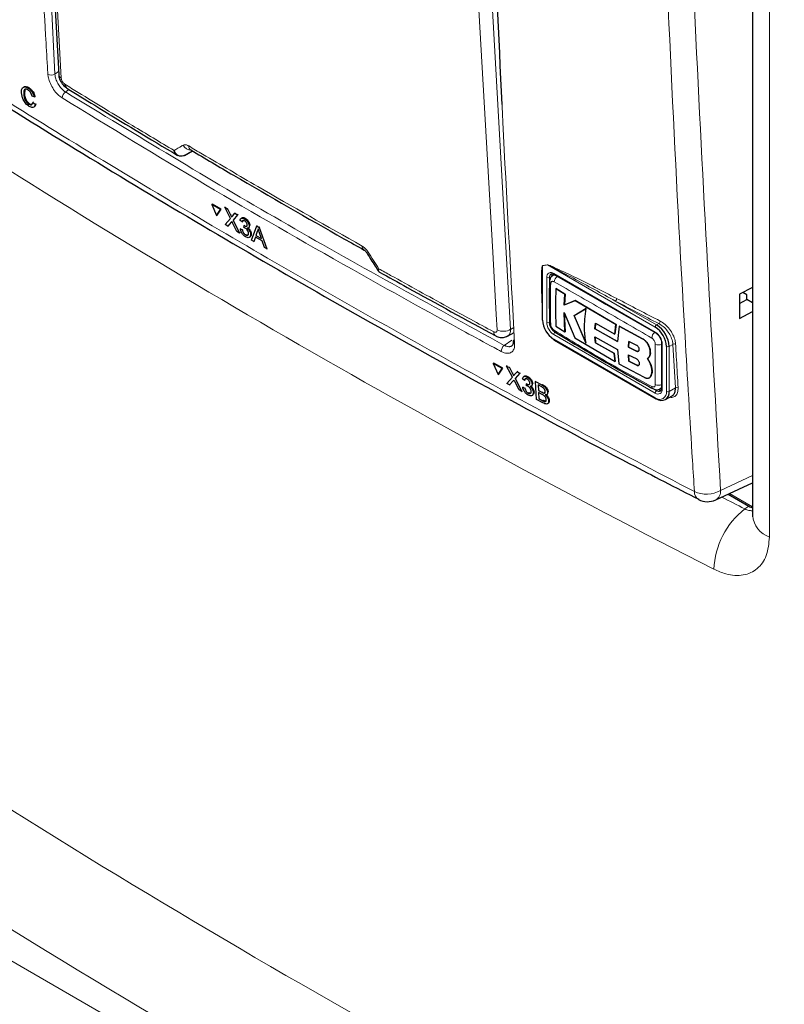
# Paper-space layout 'Blatt2' of a CAD drawing. Header units: millimetres. Extents: x 5 to 418, y 2 to 292.
# Tile 13 of 124: x 113 to 126, y 145 to 161. Entities that reach past the tile are written whole.
import ezdxf

# ---------------------------------------------------------------- set-up
doc = ezdxf.new("R2010")
doc.units = ezdxf.units.MM

psp = doc.layouts.new('Blatt2')

# ---------------------------------------------------------------- linework, layer by layer
at = {"color": 7, "linetype": 'Continuous', "lineweight": 25}
for p, q in [((125.139, 180.434), (125.139, 152.834)), ((113.063, 166.025), (113.377, 160.311)), ((112.805, 160.05), (112.796, 159.987)), ((112.858, 160.08), (112.87, 160.087)), ((112.784, 159.979), (112.796, 159.986)), ((112.963, 159.929), (112.927, 159.943)), ((112.94, 159.836), (112.952, 159.844)), ((112.94, 159.836), (112.978, 159.804)), ((112.963, 159.929), (112.976, 159.937)), ((112.872, 159.806), (112.884, 159.814)), ((112.978, 159.804), (112.99, 159.811)), ((115.507, 158.936), (115.646, 159.013)), ((115.616, 159.031), (115.616, 159.03)), ((115.507, 158.936), (115.504, 158.935)), ((115.971, 158.106), (115.983, 158.114)), ((115.971, 158.106), (116.054, 157.918)), ((116.12, 158.019), (115.971, 158.106)), ((116.132, 158.027), (115.983, 158.114)), ((116.054, 157.918), (116.12, 158.019)), ((116.066, 157.926), (116.132, 158.027)), ((116.12, 158.019), (116.132, 158.027)), ((116.193, 158.059), (116.204, 158.067)), ((116.287, 157.87), (116.193, 158.059)), ((116.193, 158.059), (116.238, 158.032)), ((116.238, 158.032), (116.25, 158.04)), ((116.238, 158.032), (116.29, 157.929)), ((116.054, 157.918), (116.066, 157.926)), ((116.197, 157.765), (116.287, 157.87)), ((116.322, 157.91), (116.364, 157.959)), ((116.41, 157.932), (116.333, 157.842)), ((116.333, 157.842), (116.344, 157.85)), ((116.333, 157.842), (116.442, 157.622)), ((116.364, 157.959), (116.375, 157.967)), ((116.364, 157.959), (116.41, 157.932)), ((116.41, 157.932), (116.422, 157.94)), ((116.486, 157.81), (116.452, 157.834)), ((116.481, 157.88), (116.469, 157.872)), ((116.526, 157.865), (116.537, 157.872)), ((116.243, 157.738), (116.197, 157.765)), ((116.301, 157.805), (116.243, 157.738)), ((116.243, 157.738), (116.255, 157.746)), ((116.397, 157.649), (116.324, 157.794)), ((116.457, 157.692), (116.468, 157.7)), ((116.457, 157.692), (116.491, 157.676)), ((116.486, 157.81), (116.498, 157.817)), ((116.491, 157.676), (116.502, 157.683)), ((116.518, 157.716), (116.52, 157.749)), ((116.52, 157.749), (116.531, 157.756)), ((116.525, 157.746), (116.536, 157.753)), ((116.593, 157.708), (116.606, 157.717)), ((116.607, 157.743), (116.618, 157.751)), ((116.646, 157.504), (116.735, 157.743)), ((116.735, 157.743), (116.746, 157.751)), ((116.735, 157.743), (116.778, 157.718)), ((116.743, 157.651), (116.755, 157.658)), ((116.778, 157.718), (116.789, 157.726)), ((116.778, 157.718), (116.903, 157.354)), ((116.442, 157.622), (116.397, 157.649)), ((116.442, 157.622), (116.454, 157.63)), ((116.545, 157.592), (116.556, 157.6)), ((116.609, 157.549), (116.621, 157.557)), ((116.629, 157.601), (116.64, 157.608)), ((116.686, 157.48), (116.646, 157.504)), ((116.711, 157.555), (116.686, 157.48)), ((116.686, 157.48), (116.698, 157.487)), ((116.826, 157.488), (116.711, 157.555)), ((116.743, 157.651), (116.721, 157.583)), ((116.721, 157.583), (116.732, 157.591)), ((116.721, 157.583), (116.813, 157.529)), ((116.813, 157.529), (116.782, 157.624)), ((116.863, 157.377), (116.826, 157.488)), ((116.903, 157.354), (116.863, 157.377)), ((116.903, 157.354), (116.915, 157.361)), ((121.779, 156.919), (121.754, 156.904)), ((121.775, 156.923), (123.496, 155.93)), ((121.57, 156.676), (121.57, 156.162)), ((121.958, 156.588), (121.805, 156.684)), ((121.805, 156.684), (121.806, 156.684)), ((121.806, 156.684), (121.959, 156.589)), ((125.139, 156.702), (124.914, 156.585)), ((121.947, 156.403), (121.958, 156.588)), ((121.959, 156.589), (121.948, 156.404)), ((121.958, 156.588), (121.959, 156.589)), ((124.914, 156.585), (124.914, 156.176)), ((124.914, 156.431), (125.042, 156.497)), ((125.042, 156.574), (124.973, 156.616)), ((125.042, 156.497), (125.042, 156.574)), ((125.139, 156.441), (125.042, 156.497)), ((122.133, 156.48), (121.947, 156.403)), ((121.947, 156.403), (121.948, 156.404)), ((121.948, 156.404), (122.134, 156.48)), ((122.315, 156.345), (122.112, 156.222)), ((122.114, 156.223), (122.317, 156.346)), ((122.823, 156.075), (122.133, 156.48)), ((122.133, 156.48), (122.134, 156.48)), ((122.134, 156.48), (122.825, 156.076)), ((121.944, 156.275), (122.127, 155.846)), ((121.958, 155.951), (121.944, 156.275)), ((121.945, 156.276), (121.959, 155.951)), ((122.112, 156.222), (122.114, 156.223)), ((122.112, 156.222), (122.313, 155.757)), ((122.315, 155.758), (122.114, 156.223)), ((124.914, 156.176), (125.139, 156.294)), ((121.805, 156.046), (121.958, 155.951)), ((122.467, 155.997), (122.475, 156.098)), ((122.849, 155.784), (122.467, 155.997)), ((122.467, 155.997), (122.468, 155.997)), ((122.476, 156.098), (122.468, 155.997)), ((122.468, 155.997), (122.85, 155.785)), ((122.475, 156.098), (122.804, 155.912)), ((122.804, 155.912), (122.823, 156.075)), ((122.825, 156.076), (122.805, 155.913)), ((122.823, 156.075), (122.825, 156.076)), ((122.875, 156.046), (122.849, 155.784)), ((122.875, 156.046), (122.876, 156.047)), ((123.271, 155.832), (122.875, 156.046)), ((122.876, 156.047), (123.272, 155.833)), ((120.985, 155.876), (121.096, 155.936)), ((121.958, 155.951), (121.959, 155.951)), ((122.127, 155.846), (122.81, 155.445)), ((122.466, 155.864), (122.849, 155.652)), ((122.475, 155.763), (122.466, 155.864)), ((122.468, 155.865), (122.476, 155.763)), ((122.804, 155.912), (122.805, 155.913)), ((121.775, 155.807), (123.496, 154.814)), ((122.79, 155.584), (122.475, 155.763)), ((122.475, 155.763), (122.476, 155.763)), ((122.476, 155.763), (122.791, 155.585)), ((122.849, 155.652), (122.874, 155.409)), ((123.042, 155.786), (123.037, 155.69)), ((123.037, 155.69), (123.038, 155.691)), ((123.037, 155.69), (123.172, 155.622)), ((123.038, 155.691), (123.043, 155.787)), ((123.173, 155.623), (123.038, 155.691)), ((123.176, 155.718), (123.042, 155.786)), ((123.597, 155.754), (123.597, 154.992)), ((122.79, 155.584), (122.791, 155.585)), ((122.81, 155.445), (122.79, 155.584)), ((122.791, 155.585), (122.811, 155.445)), ((123.036, 155.556), (123.042, 155.452)), ((123.172, 155.489), (123.036, 155.556)), ((123.043, 155.453), (123.037, 155.557)), ((123.402, 155.417), (123.357, 155.497)), ((123.358, 155.498), (123.359, 155.498)), ((123.359, 155.498), (123.403, 155.417)), ((123.404, 155.604), (123.405, 155.604)), ((120.739, 155.411), (120.75, 155.419)), ((120.894, 155.328), (120.739, 155.411)), ((120.739, 155.411), (120.825, 155.225)), ((120.905, 155.336), (120.75, 155.419)), ((120.825, 155.225), (120.894, 155.328)), ((120.836, 155.233), (120.905, 155.336)), ((120.894, 155.328), (120.905, 155.336)), ((120.97, 155.37), (120.981, 155.378)), ((121.067, 155.182), (120.97, 155.37)), ((120.97, 155.37), (121.017, 155.344)), ((121.017, 155.344), (121.029, 155.352)), ((121.017, 155.344), (121.071, 155.241)), ((122.81, 155.445), (122.811, 155.445)), ((122.874, 155.409), (123.3, 155.179)), ((123.042, 155.452), (123.043, 155.453)), ((123.042, 155.452), (123.176, 155.384)), ((123.177, 155.385), (123.043, 155.453)), ((123.402, 155.417), (123.403, 155.417)), ((120.825, 155.225), (120.836, 155.233)), ((120.973, 155.076), (121.067, 155.182)), ((121.104, 155.224), (121.148, 155.274)), ((121.196, 155.248), (121.115, 155.156)), ((121.115, 155.156), (121.126, 155.164)), ((121.115, 155.156), (121.228, 154.938)), ((121.148, 155.274), (121.159, 155.281)), ((121.148, 155.274), (121.196, 155.248)), ((121.196, 155.248), (121.207, 155.255)), ((121.275, 155.127), (121.239, 155.15)), ((121.268, 155.196), (121.256, 155.188)), ((121.316, 155.183), (121.327, 155.191)), ((123.389, 155.172), (123.39, 155.173)), ((123.416, 155.203), (123.417, 155.204)), ((121.021, 155.05), (120.973, 155.076)), ((121.081, 155.118), (121.021, 155.05)), ((121.021, 155.05), (121.032, 155.058)), ((121.18, 154.964), (121.106, 155.107)), ((121.243, 155.009), (121.254, 155.017)), ((121.243, 155.009), (121.279, 154.994)), ((121.275, 155.127), (121.286, 155.135)), ((121.279, 154.994), (121.29, 155.001)), ((121.308, 155.034), (121.309, 155.067)), ((121.309, 155.067), (121.32, 155.075)), ((121.315, 155.064), (121.325, 155.071)), ((121.387, 155.029), (121.399, 155.037)), ((121.4, 155.064), (121.411, 155.071)), ((121.461, 155.106), (121.472, 155.113)), ((121.478, 154.804), (121.461, 155.106)), ((121.461, 155.106), (121.566, 155.049)), ((121.556, 155.021), (121.502, 155.05)), ((121.502, 155.05), (121.508, 154.957)), ((123.57, 154.983), (123.596, 154.998)), ((121.228, 154.938), (121.18, 154.964)), ((121.228, 154.938), (121.239, 154.946)), ((121.335, 154.911), (121.346, 154.919)), ((121.403, 154.87), (121.415, 154.879)), ((121.423, 154.922), (121.433, 154.929)), ((121.508, 154.957), (121.519, 154.964)), ((121.508, 154.957), (121.566, 154.926)), ((121.571, 154.889), (121.51, 154.922)), ((121.51, 154.922), (121.516, 154.818)), ((121.516, 154.818), (121.527, 154.825)), ((121.516, 154.818), (121.582, 154.782)), ((121.599, 154.911), (121.61, 154.919)), ((121.648, 154.884), (121.66, 154.893)), ((121.663, 154.921), (121.674, 154.929)), ((123.662, 154.8), (123.774, 154.865)), ((121.583, 154.747), (121.478, 154.804)), ((121.606, 154.77), (121.617, 154.778)), ((121.663, 154.73), (121.676, 154.738)), ((121.682, 154.778), (121.693, 154.786)), ((124.513, 153.102), (125.139, 153.391)), ((124.723, 153.198), (125.074, 152.996))]:
    psp.add_line(p, q, dxfattribs=at)
at = {"color": 7, "linetype": 'Continuous', "lineweight": 18}
for p, q in [((125.424, 180.072), (125.424, 152.472)), ((113.014, 166.22), (113.312, 160.317)), ((120.713, 161.712), (121.038, 155.991)), ((113.312, 160.317), (113.375, 160.358)), ((113.554, 160.054), (113.493, 160.013)), ((116.29, 157.929), (116.302, 157.936)), ((116.301, 157.805), (116.312, 157.812)), ((121.661, 157.082), (121.58, 157.068)), ((121.58, 157.068), (121.58, 156.149)), ((123.489, 156.026), (121.661, 157.082)), ((121.65, 156.108), (121.65, 156.87)), ((121.733, 156.89), (121.697, 156.87)), ((121.697, 156.87), (121.697, 156.108)), ((121.768, 156.938), (123.489, 155.945)), ((122.812, 156.471), (123.512, 156.067)), ((121.038, 155.991), (121.091, 156.02)), ((123.512, 156.067), (123.549, 156.088)), ((123.489, 154.911), (121.768, 155.904)), ((121.768, 155.822), (123.489, 154.829)), ((123.271, 155.832), (123.272, 155.833)), ((120.929, 155.72), (121.057, 155.81)), ((123.607, 155.741), (123.607, 154.979)), ((123.677, 154.938), (123.677, 155.7)), ((123.789, 155.737), (123.725, 155.7)), ((123.725, 155.7), (123.725, 154.938)), ((123.83, 154.999), (123.789, 155.737)), ((123.172, 155.622), (123.173, 155.623)), ((123.176, 155.384), (123.177, 155.385)), ((121.071, 155.241), (121.082, 155.249)), ((121.081, 155.118), (121.092, 155.126)), ((121.566, 155.049), (121.577, 155.057)), ((123.725, 154.938), (123.83, 154.999)), ((121.566, 154.926), (121.577, 154.933)), ((123.472, 154.975), (123.512, 154.951)), ((123.548, 154.972), (123.512, 154.951)), ((121.582, 154.782), (121.593, 154.79)), ((124.597, 153.261), (125.139, 153.512)), ((124.748, 153.21), (125.139, 152.984)), ((125.006, 152.949), (125.074, 152.996)), ((107.227, 148.38), (124.82, 138.224))]:
    psp.add_line(p, q, dxfattribs=at)
at = {"color": 7, "linetype": 'Continuous', "lineweight": 18, "flags": 128}
for points in [[(113.108, 165.96), (113.123, 165.697), (113.18, 164.645), (113.422, 160.246)], [(120.808, 155.982), (120.793, 156.245), (120.734, 157.298), (120.484, 161.702)]]:
    psp.add_lwpolyline(points, dxfattribs=at)
at = {"color": 7, "linetype": 'Continuous', "lineweight": 18}
for centre, radius, start, end in [((113.251, 160.421), 0.121, 241.8654, 300.6211), ((113.461, 160.321), 0.0843, 186.7627, 242.4398), ((113.561, 159.909), 0.124, 123.6038, 179.3326), ((115.634, 159.195), 0.171, 209.8641, 265.9262), ((115.662, 159.096), 0.0801, 178.4114, 235.0292), ((118.598, 157.4), 0.0786, 177.8387, 236.1943), ((118.582, 157.353), 0.0678, 284.6474, 308.0898), ((121.543, 157.053), 0.0394, 22.6547, 26.0853), ((121.624, 157.066), 0.0395, 22.968, 26.4077), ((121.722, 156.882), 0.0728, 50.7967, 189.214), ((121.674, 156.916), 0.0512, 242.6097, 297.3903), ((121.765, 156.877), 0.0677, 127.2774, 185.4814), ((121.784, 156.936), 0.016, 172.7442, 235.9436), ((121.905, 156.787), 0.128, 125.9042, 175.5829), ((121.734, 156.799), 0.0402, 185.4723, 243.6173), ((122.782, 156.515), 0.0531, 305.3773, 359.8199), ((200.335, 304.659), 167.192, 242.38409, 242.66853), ((200.328, 304.646), 167.226, 242.38409, 242.66853), ((120.914, 156.203), 0.245, 244.5222, 300.2404), ((121.906, 156.12), 0.256, 182.6055, 237.3945), ((121.674, 156.153), 0.0512, 242.6097, 297.3903), ((121.902, 156.117), 0.205, 182.6055, 237.3945), ((123.54, 156.024), 0.0512, 122.6055, 177.3945), ((123.518, 156.132), 0.0534, 305.7475, 359.8464), ((120.829, 155.945), 0.0779, 177.5069, 235.7509), ((121.819, 155.901), 0.0512, 122.6055, 177.3945), ((123.562, 155.834), 0.133, 128.0591, 175.9083), ((123.351, 155.729), 0.256, 2.6055, 57.3945), ((123.505, 155.943), 0.016, 172.7016, 236.3692), ((121.009, 155.616), 0.131, 127.3228, 179.8962), ((121.123, 155.788), 0.0445, 187.5586, 246.6459), ((123.547, 155.859), 0.133, 244.053, 291.9305), ((123.614, 155.756), 0.0168, 185.8575, 245.6111), ((123.701, 155.745), 0.0512, 242.6097, 297.3903), ((123.814, 155.695), 0.0491, 65.2349, 120.7657), ((123.469, 155.019), 0.0402, 176.4643, 234.483), ((123.544, 155.172), 0.128, 244.3933, 294.1897), ((123.614, 154.994), 0.0168, 185.6948, 245.6253), ((123.855, 154.956), 0.0491, 65.253, 120.867), ((123.535, 154.967), 0.0728, 230.7967, 9.214), ((123.54, 154.908), 0.0512, 122.6055, 177.3945), ((123.562, 154.919), 0.116, 230.7967, 9.214), ((123.505, 154.827), 0.016, 172.7442, 235.9436), ((123.551, 155.002), 0.0635, 232.5875, 297.5638), ((123.701, 154.983), 0.0512, 242.6097, 297.3903), ((124.3, 153.233), 0.148, 176.4011, 238.8326), ((124.356, 153.692), 0.493, 245.6558, 299.1837), ((124.43, 153.247), 0.167, 299.9621, 4.9775), ((125.844, 151.876), 1.361, 128.0022, 177.8518), ((125.563, 152.874), 0.425, 185.386, 251.0038)]:
    psp.add_arc(centre, radius, start, end, dxfattribs=at)
at = {"color": 7, "linetype": 'Continuous', "lineweight": 25}
for centre, radius, start, end in [((113.564, 160.143), 0.0812, 178.7918, 234.4647), ((121.815, 156.894), 0.0825, 150.6194, 182.409), ((121.587, 156.164), 0.0168, 185.6948, 245.6253), ((121.989, 156.167), 0.41, 182.6055, 237.3945), ((121.735, 156.116), 0.0405, 183.0563, 243.1913), ((123.268, 155.681), 0.41, 2.6055, 57.3945), ((123.264, 155.679), 0.461, 2.6055, 57.3945), ((121.122, 155.782), 0.0434, 117.6139, 179.3631), ((121.784, 155.82), 0.016, 172.7442, 235.9436), ((121.817, 155.973), 0.0407, 176.9633, 235.557), ((123.595, 154.917), 0.131, 230.7967, 9.214), ((123.592, 155.041), 0.0824, 237.5906, 269.4202), ((123.503, 154.829), 0.0168, 245.6929, 305.6176), ((124.374, 153.404), 0.333, 242.6929, 294.8105)]:
    psp.add_arc(centre, radius, start, end, dxfattribs=at)
at = {"color": 7, "linetype": 'Continuous', "lineweight": 18}
for centre, major_axis, ratio, start_param, end_param in [((235.086, 230.987), (166.597, 7.942), 0.606525, 3.838324, 3.957849), ((227.676, 220.73), (147.524, 83.092), 0.010893, 2.427244, 2.428475), ((235.055, 231.649), (165.763, 7.944), 0.606667, 3.95453, 3.957688), ((235.086, 220.262), (166.595, 8.047), 0.60688, 3.82384, 3.966971), ((235.132, 219.27), (167.846, 8.044), 0.606667, 3.824081, 3.971771)]:
    psp.add_ellipse(centre, major_axis=major_axis, ratio=ratio, start_param=start_param, end_param=end_param, dxfattribs=at)
at = {"color": 7, "linetype": 'Continuous', "lineweight": 25}
psp.add_ellipse((125.073, 153.337), major_axis=(-0.209, 0.362), ratio=0.575802, start_param=2.357645, end_param=2.582303, dxfattribs=at)
at = {"color": 7, "linetype": 'Continuous', "lineweight": 18}
for points, knots in [([(120.492, 170.813), (120.493, 170.769), (120.499, 170.545), (120.523, 169.607), (120.588, 167.289), (120.713, 163.737), (120.891, 159.651), (121.037, 156.998), (121.105, 155.748)], [0, 0, 0, 0, 0.0088086, 0.044043, 0.1849809, 0.4668597, 0.7487682, 1, 1, 1, 1]), ([(124.153, 153.242), (124.142, 153.418), (124.086, 154.294), (123.866, 157.983), (123.609, 163.281), (123.475, 167.922), (123.423, 169.703)], [0, 0, 0, 0, 0.032288, 0.161438, 0.678067, 1, 1, 1, 1]), ([(123.868, 169.711), (123.951, 166.948), (124.117, 161.421), (124.437, 155.981), (124.597, 153.261)], [0, 0, 0, 0, 0.4999, 1, 1, 1, 1]), ([(113.194, 160.315), (113.191, 160.358), (113.178, 160.578), (113.125, 161.499), (113.006, 163.579), (112.93, 165.504), (112.882, 166.72)], [0, 0, 0, 0, 0.020653, 0.103267, 0.433722, 1, 1, 1, 1]), ([(110.522, 161.111), (110.67, 161.016), (111.409, 160.54), (112.756, 159.69), (114.584, 158.572), (116.444, 157.469), (118.335, 156.382), (120.251, 155.314), (122.187, 154.266), (123.497, 153.584), (124.153, 153.242)], [0, 0, 0, 0, 0.034565, 0.172831, 0.311096, 0.449399, 0.587812, 0.726262, 0.863113, 1, 1, 1, 1]), ([(113.437, 159.911), (113.411, 159.93), (113.36, 159.967), (113.289, 160.055), (113.233, 160.154), (113.202, 160.244), (113.196, 160.295), (113.194, 160.315)], [0, 0, 0, 0, 0.214922, 0.429826, 0.644764, 0.859729, 1, 1, 1, 1]), ([(113.312, 160.317), (113.314, 160.302), (113.318, 160.264), (113.341, 160.196), (113.382, 160.122), (113.435, 160.056), (113.473, 160.027), (113.493, 160.013)], [0, 0, 0, 0, 0.140294, 0.355296, 0.57025, 0.785134, 1, 1, 1, 1]), ([(113.422, 160.246), (113.423, 160.238), (113.425, 160.223), (113.436, 160.197), (113.451, 160.173), (113.468, 160.155), (113.478, 160.148), (113.482, 160.145)], [0, 0, 0, 0, 0.2147505, 0.4295793, 0.6438148, 0.8575512, 1, 1, 1, 1]), ([(113.482, 160.145), (113.558, 160.098), (113.937, 159.864), (114.552, 159.489), (115.096, 159.163), (115.332, 159.021)], [0, 0, 0, 0, 0.124102, 0.620516, 1, 1, 1, 1]), ([(113.493, 160.013), (114.702, 159.278), (117.121, 157.807), (119.659, 156.416), (120.929, 155.72)], [0, 0, 0, 0, 0.499744, 1, 1, 1, 1]), ([(120.877, 155.616), (120.837, 155.638), (120.634, 155.747), (119.786, 156.207), (118.143, 157.118), (115.856, 158.435), (114.243, 159.419), (113.437, 159.911)], [0, 0, 0, 0, 0.015838, 0.079188, 0.332598, 0.666299, 1, 1, 1, 1]), ([(115.332, 159.021), (115.375, 159.046), (115.426, 159.076), (115.477, 159.106), (115.486, 159.111)], [0, 0, 0, 0, 0.830622, 1, 1, 1, 1]), ([(115.486, 159.111), (115.497, 159.115), (115.52, 159.123), (115.556, 159.113), (115.577, 159.101), (115.582, 159.098)], [0, 0, 0, 0, 0.428971, 0.858107, 1, 1, 1, 1]), ([(115.582, 159.098), (115.659, 159.052), (116.047, 158.823), (117.018, 158.253), (117.927, 157.738), (118.519, 157.403)], [0, 0, 0, 0, 0.080242, 0.401214, 1, 1, 1, 1]), ([(118.519, 157.403), (118.535, 157.392), (118.568, 157.37), (118.603, 157.33), (118.619, 157.306), (118.623, 157.299)], [0, 0, 0, 0, 0.4282329, 0.8563378, 1, 1, 1, 1]), ([(118.623, 157.299), (118.683, 157.206), (118.743, 157.112), (118.803, 157.018), (118.803, 157.017)], [0, 0, 0, 0, 0.996046, 1, 1, 1, 1]), ([(118.803, 157.017), (118.803, 157.017), (118.803, 157.017), (118.802, 157.015), (118.8, 157.011), (118.796, 157.001), (118.791, 156.988), (118.795, 156.984), (118.797, 156.981)], [0, 0, 0, 0, 0.011866, 0.036302, 0.092486, 0.236969, 0.635179, 1, 1, 1, 1]), ([(118.803, 157.017), (118.803, 157.017), (118.803, 157.016), (118.803, 157.015), (118.802, 157.011), (118.801, 157.007), (118.8, 157.003), (118.799, 156.998), (118.799, 156.993), (118.799, 156.988), (118.799, 156.984), (118.8, 156.98), (118.801, 156.977), (118.802, 156.974), (118.803, 156.972), (118.805, 156.969), (118.806, 156.968), (118.807, 156.967)], [0, 0, 0, 0, 0.010752, 0.032903, 0.083825, 0.149261, 0.2148, 0.304521, 0.394509, 0.485325, 0.576424, 0.64603, 0.715898, 0.785899, 0.856167, 0.928009, 1, 1, 1, 1]), ([(118.803, 157.017), (118.87, 156.98), (119.256, 156.765), (119.904, 156.407), (120.49, 156.09), (120.751, 155.949)], [0, 0, 0, 0, 0.10352, 0.599934, 1, 1, 1, 1]), ([(121.57, 156.42), (121.566, 156.526), (121.559, 156.679), (121.559, 156.858), (121.561, 156.949), (121.564, 157.002), (121.567, 157.034), (121.571, 157.054), (121.573, 157.066), (121.577, 157.07), (121.578, 157.071), (121.579, 157.071)], [0, 0, 0, 0, 0.470485, 0.682967, 0.812238, 0.890335, 0.937214, 0.965179, 0.993268, 0.998399, 1, 1, 1, 1]), ([(121.58, 157.068), (121.58, 157.068), (121.579, 157.068), (121.578, 157.064), (121.577, 157.058), (121.575, 157.046), (121.574, 157.032), (121.574, 157.021), (121.573, 157.016)], [0, 0, 0, 0, 0.013957, 0.06563, 0.225268, 0.386274, 0.715091, 1, 1, 1, 1]), ([(121.579, 157.071), (121.592, 157.073), (121.619, 157.077), (121.646, 157.082), (121.66, 157.084)], [0, 0, 0, 0, 0.488773, 1, 1, 1, 1]), ([(121.66, 157.084), (121.668, 157.082), (121.703, 157.075), (121.854, 157.004), (122.235, 156.827), (122.592, 156.641), (122.835, 156.514)], [0, 0, 0, 0, 0.021746, 0.094659, 0.385877, 1, 1, 1, 1]), ([(122.812, 156.471), (122.576, 156.601), (122.226, 156.793), (121.852, 156.988), (121.704, 157.065), (121.669, 157.079), (121.661, 157.082)], [0, 0, 0, 0, 0.614896, 0.90624, 0.97887, 1, 1, 1, 1]), ([(121.754, 156.904), (121.755, 156.905), (121.758, 156.907), (121.764, 156.909), (121.774, 156.912), (121.784, 156.913), (121.792, 156.912), (121.795, 156.911)], [0, 0, 0, 0, 0.0549058, 0.2617697, 0.5102996, 0.7831641, 1, 1, 1, 1]), ([(121.717, 156.763), (121.714, 156.674), (121.708, 156.446), (121.713, 156.218), (121.717, 156.079)], [0, 0, 0, 0, 0.389871, 1, 1, 1, 1]), ([(121.777, 156.797), (121.77, 156.8), (121.757, 156.806), (121.739, 156.805), (121.726, 156.795), (121.718, 156.78), (121.717, 156.768), (121.717, 156.763)], [0, 0, 0, 0, 0.2133959, 0.4285917, 0.6443188, 0.859268, 1, 1, 1, 1]), ([(123.429, 155.844), (123.15, 156.006), (122.591, 156.33), (122.048, 156.642), (121.777, 156.797)], [0, 0, 0, 0, 0.499895, 1, 1, 1, 1]), ([(122.539, 156.482), (122.577, 156.459), (122.652, 156.414), (122.73, 156.371), (122.769, 156.349)], [0, 0, 0, 0, 0.500059, 1, 1, 1, 1]), ([(121.038, 155.991), (121.037, 155.984), (121.037, 155.965), (121.033, 155.945), (121.028, 155.928), (121.023, 155.918), (121.016, 155.905), (121.009, 155.895), (120.999, 155.886), (120.992, 155.881), (120.987, 155.878), (120.985, 155.876)], [0, 0, 0, 0, 0.1423616, 0.3466212, 0.4200156, 0.5235854, 0.6086516, 0.7672881, 0.8407935, 0.9377403, 1, 1, 1, 1]), ([(121.717, 156.079), (121.717, 156.071), (121.719, 156.055), (121.73, 156.029), (121.745, 156.004), (121.762, 155.986), (121.772, 155.978), (121.777, 155.975)], [0, 0, 0, 0, 0.213847, 0.429203, 0.644917, 0.859644, 1, 1, 1, 1]), ([(123.789, 155.737), (123.787, 155.755), (123.781, 155.8), (123.75, 155.88), (123.696, 155.966), (123.626, 156.042), (123.574, 156.073), (123.549, 156.088)], [0, 0, 0, 0, 0.139387, 0.354958, 0.570297, 0.785163, 1, 1, 1, 1]), ([(123.571, 156.132), (123.599, 156.114), (123.656, 156.079), (123.733, 155.995), (123.793, 155.899), (123.827, 155.81), (123.832, 155.759), (123.834, 155.739)], [0, 0, 0, 0, 0.214859, 0.429705, 0.645015, 0.860585, 1, 1, 1, 1]), ([(120.751, 155.949), (120.756, 155.947), (120.767, 155.941), (120.784, 155.94), (120.798, 155.947), (120.808, 155.961), (120.808, 155.975), (120.808, 155.982)], [0, 0, 0, 0, 0.142449, 0.356185, 0.570421, 0.785249, 1, 1, 1, 1]), ([(121.777, 155.975), (122.048, 155.809), (122.591, 155.475), (123.15, 155.173), (123.429, 155.022)], [0, 0, 0, 0, 0.4998954, 1, 1, 1, 1]), ([(123.489, 155.739), (123.488, 155.748), (123.487, 155.764), (123.477, 155.791), (123.461, 155.815), (123.445, 155.833), (123.433, 155.841), (123.429, 155.844)], [0, 0, 0, 0, 0.213845, 0.429199, 0.644913, 0.859643, 1, 1, 1, 1]), ([(121.105, 155.748), (121.104, 155.719), (121.102, 155.663), (121.065, 155.607), (121.006, 155.581), (120.94, 155.586), (120.895, 155.608), (120.877, 155.616)], [0, 0, 0, 0, 0.214932, 0.429877, 0.644876, 0.859886, 1, 1, 1, 1]), ([(120.929, 155.72), (120.932, 155.718), (120.942, 155.713), (120.955, 155.708), (120.975, 155.701), (120.993, 155.698), (121.011, 155.697), (121.024, 155.698), (121.036, 155.701), (121.048, 155.705), (121.056, 155.709), (121.06, 155.712), (121.06, 155.712)], [0, 0, 0, 0, 0.066019, 0.198803, 0.265622, 0.467646, 0.57019, 0.67423, 0.774628, 0.875722, 0.979015, 1, 1, 1, 1]), ([(123.489, 155.056), (123.489, 155.144), (123.489, 155.368), (123.489, 155.599), (123.489, 155.739)], [0, 0, 0, 0, 0.389872, 1, 1, 1, 1]), ([(123.834, 155.739), (123.835, 155.722), (123.84, 155.634), (123.854, 155.388), (123.867, 155.159), (123.876, 155.001)], [0, 0, 0, 0, 0.071295, 0.356473, 1, 1, 1, 1]), ([(123.429, 155.022), (123.436, 155.019), (123.449, 155.013), (123.467, 155.015), (123.481, 155.024), (123.488, 155.039), (123.489, 155.051), (123.489, 155.056)], [0, 0, 0, 0, 0.213395, 0.428589, 0.644315, 0.859265, 1, 1, 1, 1]), ([(123.597, 155.015), (123.597, 155.014), (123.595, 155.011), (123.592, 155.005), (123.588, 154.998), (123.582, 154.992), (123.577, 154.987), (123.572, 154.984), (123.57, 154.983)], [0, 0, 0, 0, 0.0449304, 0.2582658, 0.4609569, 0.5902838, 0.8351584, 1, 1, 1, 1]), ([(123.876, 155.001), (123.875, 154.973), (123.873, 154.916), (123.834, 154.861), (123.785, 154.834), (123.746, 154.839), (123.733, 154.841)], [0, 0, 0, 0, 0.284595, 0.569208, 0.853206, 1, 1, 1, 1]), ([(125.006, 152.949), (125.017, 152.943), (125.04, 152.933), (125.072, 152.924), (125.101, 152.919), (125.123, 152.917), (125.135, 152.917), (125.139, 152.917)], [0, 0, 0, 0, 0.253165, 0.509416, 0.705601, 0.903193, 1, 1, 1, 1]), ([(125.424, 152.472), (125.414, 152.362), (125.393, 152.142), (125.229, 151.918), (124.989, 151.809), (124.725, 151.821), (124.552, 151.897), (124.484, 151.927)], [0, 0, 0, 0, 0.214975, 0.430174, 0.645678, 0.861227, 1, 1, 1, 1])]:
    psp.add_open_spline(points, degree=3, knots=knots, dxfattribs=at)
at = {"color": 7, "linetype": 'Continuous', "lineweight": 25}
for points, knots in [([(120.893, 159.8), (120.838, 160.969), (120.725, 163.389), (120.641, 165.828), (120.598, 167.088)], [0, 0, 0, 0, 0.4831474, 1, 1, 1, 1]), ([(110.592, 160.978), (110.623, 160.957), (111.299, 160.514), (112.655, 159.663), (114.662, 158.43), (116.709, 157.219), (118.788, 156.029), (120.904, 154.861), (122.715, 153.887), (123.836, 153.311), (124.226, 153.111)], [0, 0, 0, 0, 0.0073156, 0.1597915, 0.3120799, 0.4641284, 0.6158325, 0.7672972, 0.9190111, 1, 1, 1, 1]), ([(113.38, 160.31), (113.38, 160.297), (113.381, 160.257), (113.41, 160.189), (113.456, 160.119), (113.5, 160.091), (113.518, 160.08)], [0, 0, 0, 0, 0.14525, 0.435418, 0.773588, 1, 1, 1, 1]), ([(112.747, 160.002), (112.747, 160.023), (112.747, 160.065), (112.773, 160.1), (112.814, 160.103), (112.843, 160.087), (112.858, 160.08)], [0, 0, 0, 0, 0.280492, 0.55957, 0.779615, 1, 1, 1, 1]), ([(112.878, 159.769), (112.858, 159.783), (112.819, 159.811), (112.775, 159.882), (112.754, 159.947), (112.749, 159.984), (112.747, 160.002)], [0, 0, 0, 0, 0.2799551, 0.5580876, 0.7789116, 1, 1, 1, 1]), ([(112.779, 160.087), (112.782, 160.094), (112.792, 160.11), (112.827, 160.109), (112.856, 160.095), (112.87, 160.087)], [0, 0, 0, 0, 0.222773, 0.611088, 1, 1, 1, 1]), ([(112.858, 160.046), (112.849, 160.051), (112.831, 160.061), (112.807, 160.06), (112.784, 160.039), (112.784, 160.004), (112.784, 159.979)], [0, 0, 0, 0, 0.187223, 0.373906, 0.560736, 1, 1, 1, 1]), ([(112.858, 160.08), (112.871, 160.071), (112.896, 160.053), (112.929, 160.011), (112.951, 159.968), (112.959, 159.942), (112.963, 159.929)], [0, 0, 0, 0, 0.280081, 0.559449, 0.779549, 1, 1, 1, 1]), ([(112.927, 159.943), (112.924, 159.954), (112.917, 159.977), (112.899, 160.008), (112.878, 160.032), (112.865, 160.041), (112.858, 160.046)], [0, 0, 0, 0, 0.280553, 0.559739, 0.779654, 1, 1, 1, 1]), ([(112.87, 160.087), (112.883, 160.078), (112.908, 160.06), (112.941, 160.019), (112.964, 159.976), (112.972, 159.95), (112.976, 159.937)], [0, 0, 0, 0, 0.280081, 0.559449, 0.779549, 1, 1, 1, 1]), ([(113.516, 160.077), (113.673, 159.98), (114.293, 159.598), (114.922, 159.22), (115.392, 158.939)], [0, 0, 0, 0, 0.253249, 1, 1, 1, 1]), ([(112.784, 159.979), (112.786, 159.962), (112.789, 159.929), (112.807, 159.876), (112.839, 159.831), (112.861, 159.815), (112.872, 159.806)], [0, 0, 0, 0, 0.281245, 0.560716, 0.780138, 1, 1, 1, 1]), ([(112.796, 159.987), (112.798, 159.97), (112.801, 159.937), (112.819, 159.884), (112.851, 159.839), (112.873, 159.822), (112.884, 159.814)], [0, 0, 0, 0, 0.281245, 0.560716, 0.780138, 1, 1, 1, 1]), ([(112.872, 159.806), (112.882, 159.801), (112.902, 159.791), (112.931, 159.798), (112.937, 159.822), (112.94, 159.836)], [0, 0, 0, 0, 0.280711, 0.560905, 1, 1, 1, 1]), ([(112.978, 159.804), (112.974, 159.791), (112.968, 159.765), (112.942, 159.749), (112.91, 159.751), (112.888, 159.763), (112.878, 159.769)], [0, 0, 0, 0, 0.280256, 0.559546, 0.779589, 1, 1, 1, 1]), ([(112.884, 159.814), (112.894, 159.808), (112.909, 159.799), (112.92, 159.803), (112.923, 159.804)], [0, 0, 0, 0, 0.692443, 1, 1, 1, 1]), ([(112.99, 159.811), (112.988, 159.797), (112.985, 159.781), (112.976, 159.775), (112.975, 159.775)], [0, 0, 0, 0, 0.942519, 1, 1, 1, 1]), ([(115.504, 158.935), (115.501, 158.933), (115.483, 158.925), (115.447, 158.92), (115.399, 158.934), (115.363, 158.966), (115.344, 158.995), (115.336, 159.012), (115.333, 159.019), (115.332, 159.021), (115.332, 159.021)], [0, 0, 0, 0, 0.050098, 0.27415, 0.515159, 0.765666, 0.911881, 0.965579, 0.995274, 1, 1, 1, 1]), ([(115.392, 158.939), (115.391, 158.939), (115.376, 158.944), (115.357, 158.967), (115.341, 158.996), (115.335, 159.012), (115.333, 159.019), (115.332, 159.021), (115.332, 159.021)], [0, 0, 0, 0, 0.0077531, 0.520425, 0.819667, 0.9295577, 0.9903299, 1, 1, 1, 1]), ([(115.616, 159.03), (115.858, 158.887), (116.714, 158.381), (117.696, 157.817), (118.44, 157.399), (118.554, 157.335)], [0, 0, 0, 0, 0.2500028, 0.8851277, 1, 1, 1, 1]), ([(116.29, 157.929), (116.293, 157.922), (116.298, 157.912), (116.304, 157.9), (116.305, 157.894), (116.306, 157.892)], [0, 0, 0, 0, 0.561277, 0.781763, 1, 1, 1, 1]), ([(116.306, 157.892), (116.309, 157.895), (116.314, 157.901), (116.319, 157.907), (116.322, 157.91)], [0, 0, 0, 0, 0.56, 1, 1, 1, 1]), ([(116.452, 157.834), (116.453, 157.844), (116.457, 157.864), (116.476, 157.878), (116.5, 157.878), (116.517, 157.869), (116.526, 157.865)], [0, 0, 0, 0, 0.280253, 0.559523, 0.779592, 1, 1, 1, 1]), ([(116.483, 157.878), (116.486, 157.881), (116.493, 157.887), (116.513, 157.885), (116.529, 157.877), (116.538, 157.873)], [0, 0, 0, 0, 0.2012, 0.600294, 1, 1, 1, 1]), ([(116.529, 157.83), (116.523, 157.833), (116.51, 157.839), (116.496, 157.835), (116.489, 157.824), (116.487, 157.814), (116.486, 157.81)], [0, 0, 0, 0, 0.280001, 0.559131, 0.77932, 1, 1, 1, 1]), ([(116.509, 157.841), (116.509, 157.841), (116.504, 157.84), (116.501, 157.831), (116.499, 157.822), (116.498, 157.817)], [0, 0, 0, 0, 0.054992, 0.52697, 1, 1, 1, 1]), ([(116.526, 157.865), (116.537, 157.858), (116.558, 157.843), (116.585, 157.809), (116.602, 157.773), (116.606, 157.753), (116.607, 157.743)], [0, 0, 0, 0, 0.280184, 0.559855, 0.78, 1, 1, 1, 1]), ([(116.573, 157.762), (116.572, 157.769), (116.569, 157.783), (116.557, 157.805), (116.543, 157.82), (116.534, 157.826), (116.529, 157.83)], [0, 0, 0, 0, 0.27946, 0.558952, 0.779255, 1, 1, 1, 1]), ([(116.538, 157.873), (116.548, 157.865), (116.57, 157.85), (116.597, 157.817), (116.614, 157.781), (116.617, 157.761), (116.619, 157.751)], [0, 0, 0, 0, 0.2801842, 0.5598553, 0.7799999, 1, 1, 1, 1]), ([(116.312, 157.818), (116.31, 157.816), (116.306, 157.811), (116.303, 157.807), (116.301, 157.805)], [0, 0, 0, 0, 0.560002, 1, 1, 1, 1]), ([(116.324, 157.794), (116.322, 157.798), (116.318, 157.807), (116.314, 157.815), (116.312, 157.818)], [0, 0, 0, 0, 0.5599998, 1, 1, 1, 1]), ([(116.546, 157.558), (116.534, 157.566), (116.51, 157.582), (116.482, 157.621), (116.463, 157.659), (116.459, 157.681), (116.457, 157.692)], [0, 0, 0, 0, 0.279911, 0.559249, 0.779476, 1, 1, 1, 1]), ([(116.491, 157.676), (116.493, 157.667), (116.498, 157.65), (116.51, 157.623), (116.528, 157.604), (116.539, 157.596), (116.545, 157.592)], [0, 0, 0, 0, 0.280881, 0.560073, 0.779653, 1, 1, 1, 1]), ([(116.54, 157.707), (116.536, 157.709), (116.529, 157.713), (116.521, 157.715), (116.518, 157.716)], [0, 0, 0, 0, 0.559772, 1, 1, 1, 1]), ([(116.52, 157.749), (116.521, 157.748), (116.522, 157.747), (116.524, 157.746), (116.525, 157.746)], [0, 0, 0, 0, 0.560003, 1, 1, 1, 1]), ([(116.525, 157.746), (116.532, 157.742), (116.545, 157.736), (116.562, 157.735), (116.572, 157.745), (116.573, 157.757), (116.573, 157.762)], [0, 0, 0, 0, 0.2806803, 0.5609514, 0.7800568, 1, 1, 1, 1]), ([(116.594, 157.622), (116.593, 157.63), (116.591, 157.648), (116.576, 157.675), (116.558, 157.695), (116.546, 157.703), (116.54, 157.707)], [0, 0, 0, 0, 0.279747, 0.559171, 0.779444, 1, 1, 1, 1]), ([(116.607, 157.743), (116.607, 157.737), (116.607, 157.723), (116.596, 157.707), (116.582, 157.706), (116.574, 157.705)], [0, 0, 0, 0, 0.280496, 0.561003, 1, 1, 1, 1]), ([(116.574, 157.705), (116.582, 157.697), (116.599, 157.682), (116.617, 157.652), (116.627, 157.624), (116.628, 157.609), (116.629, 157.601)], [0, 0, 0, 0, 0.279807, 0.559185, 0.779408, 1, 1, 1, 1]), ([(116.595, 157.703), (116.6, 157.698), (116.613, 157.686), (116.628, 157.66), (116.638, 157.632), (116.64, 157.616), (116.641, 157.609)], [0, 0, 0, 0, 0.18872, 0.503433, 0.751509, 1, 1, 1, 1]), ([(116.758, 157.696), (116.757, 157.686), (116.753, 157.67), (116.746, 157.657), (116.743, 157.651)], [0, 0, 0, 0, 0.559915, 1, 1, 1, 1]), ([(116.782, 157.624), (116.778, 157.637), (116.77, 157.661), (116.762, 157.685), (116.758, 157.696)], [0, 0, 0, 0, 0.5600021, 1, 1, 1, 1]), ([(116.545, 157.592), (116.553, 157.589), (116.569, 157.581), (116.585, 157.587), (116.594, 157.601), (116.594, 157.615), (116.594, 157.622)], [0, 0, 0, 0, 0.279883, 0.558993, 0.779319, 1, 1, 1, 1]), ([(116.629, 157.601), (116.628, 157.588), (116.627, 157.561), (116.604, 157.544), (116.576, 157.543), (116.556, 157.553), (116.546, 157.558)], [0, 0, 0, 0, 0.279401, 0.559064, 0.779378, 1, 1, 1, 1]), ([(116.557, 157.6), (116.565, 157.596), (116.579, 157.589), (116.589, 157.594), (116.594, 157.596)], [0, 0, 0, 0, 0.556828, 1, 1, 1, 1]), ([(116.641, 157.609), (116.641, 157.595), (116.64, 157.571), (116.626, 157.563), (116.62, 157.56)], [0, 0, 0, 0, 0.6060828, 1, 1, 1, 1]), ([(118.554, 157.334), (118.555, 157.334), (118.556, 157.334), (118.564, 157.328), (118.576, 157.316), (118.589, 157.302), (118.596, 157.291), (118.598, 157.287)], [0, 0, 0, 0, 0.088719, 0.325385, 0.55699, 0.815514, 1, 1, 1, 1]), ([(118.599, 157.287), (118.616, 157.26), (118.682, 157.157), (118.747, 157.055), (118.795, 156.98)], [0, 0, 0, 0, 0.269026, 1, 1, 1, 1]), ([(121.573, 157.016), (121.573, 157.011), (121.572, 156.989), (121.571, 156.937), (121.57, 156.843), (121.57, 156.753), (121.57, 156.692), (121.571, 156.679)], [0, 0, 0, 0, 0.045541, 0.201899, 0.461368, 0.888472, 1, 1, 1, 1]), ([(118.796, 156.98), (118.799, 156.975), (118.803, 156.968), (118.81, 156.966), (118.812, 156.965)], [0, 0, 0, 0, 0.734864, 1, 1, 1, 1]), ([(118.807, 156.967), (118.808, 156.967), (118.809, 156.966), (118.811, 156.965), (118.811, 156.964)], [0, 0, 0, 0, 0.518482, 1, 1, 1, 1]), ([(118.817, 156.961), (118.972, 156.875), (119.623, 156.512), (120.283, 156.153), (120.785, 155.881)], [0, 0, 0, 0, 0.238408, 1, 1, 1, 1]), ([(121.755, 156.903), (121.745, 156.897), (121.724, 156.884), (121.704, 156.85), (121.694, 156.819), (121.696, 156.8), (121.696, 156.795)], [0, 0, 0, 0, 0.252732, 0.571823, 0.893819, 1, 1, 1, 1]), ([(121.725, 156.93), (121.728, 156.931), (121.734, 156.936), (121.752, 156.935), (121.769, 156.926), (121.775, 156.923)], [0, 0, 0, 0, 0.290447, 0.725469, 1, 1, 1, 1]), ([(121.695, 156.795), (121.694, 156.739), (121.69, 156.51), (121.694, 156.284), (121.697, 156.114)], [0, 0, 0, 0, 0.243254, 1, 1, 1, 1]), ([(121.805, 156.684), (121.802, 156.598), (121.794, 156.381), (121.801, 156.173), (121.805, 156.046)], [0, 0, 0, 0, 0.394464, 1, 1, 1, 1]), ([(122.313, 155.757), (122.303, 155.835), (122.278, 156.016), (122.302, 156.225), (122.315, 156.345)], [0, 0, 0, 0, 0.427268, 1, 1, 1, 1]), ([(121.697, 156.112), (121.696, 156.103), (121.695, 156.076), (121.713, 156.028), (121.746, 155.975), (121.779, 155.952), (121.794, 155.941)], [0, 0, 0, 0, 0.127304, 0.412419, 0.716981, 1, 1, 1, 1]), ([(120.786, 155.883), (120.792, 155.879), (120.819, 155.861), (120.876, 155.851), (120.94, 155.854), (120.972, 155.873), (120.983, 155.879)], [0, 0, 0, 0, 0.104191, 0.465298, 0.8119, 1, 1, 1, 1]), ([(121.795, 155.941), (121.942, 155.852), (122.459, 155.542), (123.012, 155.225), (123.422, 155), (123.447, 154.986)], [0, 0, 0, 0, 0.27245, 0.957149, 1, 1, 1, 1]), ([(123.404, 155.604), (123.403, 155.622), (123.401, 155.658), (123.378, 155.717), (123.344, 155.771), (123.306, 155.811), (123.281, 155.826), (123.271, 155.832)], [0, 0, 0, 0, 0.214509, 0.429017, 0.643582, 0.858182, 1, 1, 1, 1]), ([(123.272, 155.833), (123.287, 155.823), (123.318, 155.803), (123.358, 155.754), (123.388, 155.698), (123.404, 155.646), (123.405, 155.616), (123.405, 155.604)], [0, 0, 0, 0, 0.214476, 0.428949, 0.643502, 0.858103, 1, 1, 1, 1]), ([(123.496, 155.93), (123.505, 155.923), (123.525, 155.91), (123.555, 155.875), (123.58, 155.832), (123.595, 155.788), (123.596, 155.764), (123.597, 155.754)], [0, 0, 0, 0, 0.178594, 0.391157, 0.611318, 0.832978, 1, 1, 1, 1]), ([(121.078, 155.783), (121.079, 155.782), (121.082, 155.76), (121.074, 155.731), (121.067, 155.716), (121.061, 155.714), (121.059, 155.713)], [0, 0, 0, 0, 0.019881, 0.430416, 0.8509013, 1, 1, 1, 1]), ([(123.172, 155.622), (123.177, 155.621), (123.187, 155.617), (123.2, 155.619), (123.21, 155.626), (123.217, 155.638), (123.218, 155.654), (123.214, 155.672), (123.206, 155.69), (123.195, 155.705), (123.184, 155.714), (123.177, 155.717), (123.176, 155.718)], [0, 0, 0, 0, 0.107912, 0.215821, 0.323761, 0.431549, 0.539075, 0.646323, 0.753352, 0.860272, 0.967233, 1, 1, 1, 1]), ([(123.176, 155.384), (123.181, 155.382), (123.192, 155.378), (123.207, 155.379), (123.217, 155.387), (123.223, 155.4), (123.223, 155.417), (123.218, 155.437), (123.208, 155.456), (123.194, 155.473), (123.181, 155.484), (123.174, 155.488), (123.172, 155.489)], [0, 0, 0, 0, 0.107231, 0.21447, 0.32152, 0.428468, 0.535456, 0.6426, 0.749981, 0.857628, 0.96549, 1, 1, 1, 1]), ([(123.204, 155.622), (123.204, 155.622), (123.202, 155.619), (123.192, 155.618), (123.181, 155.619), (123.175, 155.622), (123.173, 155.623)], [0, 0, 0, 0, 0.001592, 0.4315, 0.862221, 1, 1, 1, 1]), ([(123.357, 155.497), (123.36, 155.499), (123.366, 155.503), (123.374, 155.51), (123.382, 155.518), (123.387, 155.527), (123.393, 155.537), (123.397, 155.547), (123.401, 155.56), (123.403, 155.571), (123.404, 155.583), (123.404, 155.593), (123.404, 155.601), (123.404, 155.604)], [0, 0, 0, 0, 0.09644, 0.19382, 0.292601, 0.392369, 0.464651, 0.586185, 0.68498, 0.784766, 0.838351, 0.945952, 1, 1, 1, 1]), ([(123.405, 155.604), (123.405, 155.6), (123.406, 155.59), (123.405, 155.577), (123.403, 155.564), (123.4, 155.553), (123.396, 155.541), (123.391, 155.531), (123.384, 155.521), (123.378, 155.514), (123.371, 155.507), (123.365, 155.502), (123.36, 155.499), (123.359, 155.498)], [0, 0, 0, 0, 0.09624, 0.19342, 0.292004, 0.391573, 0.463705, 0.58498, 0.683556, 0.783114, 0.837108, 0.945535, 1, 1, 1, 1]), ([(123.211, 155.383), (123.211, 155.383), (123.208, 155.379), (123.198, 155.379), (123.186, 155.381), (123.179, 155.384), (123.177, 155.385)], [0, 0, 0, 0, 0.012533, 0.440497, 0.868653, 1, 1, 1, 1]), ([(123.416, 155.203), (123.423, 155.223), (123.437, 155.261), (123.432, 155.338), (123.412, 155.391), (123.402, 155.417)], [0, 0, 0, 0, 0.340601, 0.681212, 1, 1, 1, 1]), ([(123.403, 155.417), (123.414, 155.39), (123.434, 155.335), (123.438, 155.259), (123.424, 155.222), (123.417, 155.204)], [0, 0, 0, 0, 0.340679, 0.681374, 1, 1, 1, 1]), ([(121.071, 155.241), (121.074, 155.234), (121.079, 155.225), (121.085, 155.213), (121.086, 155.207), (121.087, 155.205)], [0, 0, 0, 0, 0.561277, 0.781763, 1, 1, 1, 1]), ([(121.087, 155.205), (121.09, 155.208), (121.096, 155.215), (121.101, 155.221), (121.104, 155.224)], [0, 0, 0, 0, 0.56, 1, 1, 1, 1]), ([(121.239, 155.15), (121.241, 155.16), (121.245, 155.181), (121.265, 155.196), (121.29, 155.196), (121.307, 155.187), (121.316, 155.183)], [0, 0, 0, 0, 0.280253, 0.559523, 0.779592, 1, 1, 1, 1]), ([(121.27, 155.195), (121.273, 155.197), (121.28, 155.205), (121.302, 155.203), (121.319, 155.195), (121.328, 155.191)], [0, 0, 0, 0, 0.221141, 0.610272, 1, 1, 1, 1]), ([(121.319, 155.148), (121.313, 155.151), (121.3, 155.157), (121.285, 155.153), (121.277, 155.141), (121.276, 155.132), (121.275, 155.127)], [0, 0, 0, 0, 0.280001, 0.559131, 0.77932, 1, 1, 1, 1]), ([(121.316, 155.183), (121.327, 155.176), (121.35, 155.162), (121.378, 155.129), (121.396, 155.094), (121.399, 155.074), (121.4, 155.064)], [0, 0, 0, 0, 0.280184, 0.559855, 0.78, 1, 1, 1, 1]), ([(121.328, 155.191), (121.339, 155.184), (121.361, 155.17), (121.389, 155.137), (121.407, 155.102), (121.41, 155.082), (121.412, 155.072)], [0, 0, 0, 0, 0.280184, 0.559855, 0.78, 1, 1, 1, 1]), ([(123.3, 155.179), (123.303, 155.178), (123.31, 155.174), (123.321, 155.17), (123.331, 155.167), (123.342, 155.165), (123.354, 155.163), (123.366, 155.164), (123.377, 155.167), (123.386, 155.17), (123.393, 155.174), (123.4, 155.18), (123.405, 155.186), (123.41, 155.192), (123.413, 155.197), (123.415, 155.202), (123.416, 155.203)], [0, 0, 0, 0, 0.070082, 0.14085, 0.212638, 0.285143, 0.355418, 0.479889, 0.570192, 0.622727, 0.711055, 0.782853, 0.855369, 0.891398, 0.963705, 1, 1, 1, 1]), ([(123.417, 155.204), (123.415, 155.201), (123.413, 155.195), (123.408, 155.188), (123.402, 155.181), (123.396, 155.176), (123.391, 155.174), (123.39, 155.173)], [0, 0, 0, 0, 0.208682, 0.419403, 0.633163, 0.849059, 1, 1, 1, 1]), ([(121.093, 155.132), (121.091, 155.129), (121.087, 155.125), (121.083, 155.12), (121.081, 155.118)], [0, 0, 0, 0, 0.560002, 1, 1, 1, 1]), ([(121.106, 155.107), (121.104, 155.112), (121.099, 155.12), (121.095, 155.128), (121.093, 155.132)], [0, 0, 0, 0, 0.56, 1, 1, 1, 1]), ([(121.335, 154.877), (121.323, 154.885), (121.299, 154.9), (121.269, 154.938), (121.25, 154.976), (121.245, 154.998), (121.243, 155.009)], [0, 0, 0, 0, 0.279911, 0.559249, 0.779476, 1, 1, 1, 1]), ([(121.279, 154.994), (121.281, 154.985), (121.286, 154.967), (121.299, 154.941), (121.317, 154.922), (121.329, 154.915), (121.335, 154.911)], [0, 0, 0, 0, 0.280881, 0.560073, 0.779653, 1, 1, 1, 1]), ([(121.331, 155.026), (121.326, 155.028), (121.318, 155.032), (121.311, 155.033), (121.308, 155.034)], [0, 0, 0, 0, 0.5597721, 1, 1, 1, 1]), ([(121.309, 155.067), (121.31, 155.066), (121.312, 155.065), (121.314, 155.064), (121.315, 155.064)], [0, 0, 0, 0, 0.560003, 1, 1, 1, 1]), ([(121.315, 155.064), (121.322, 155.061), (121.336, 155.054), (121.354, 155.054), (121.364, 155.064), (121.364, 155.076), (121.365, 155.082)], [0, 0, 0, 0, 0.2806803, 0.5609514, 0.7800568, 1, 1, 1, 1]), ([(121.365, 155.082), (121.363, 155.089), (121.361, 155.103), (121.349, 155.124), (121.334, 155.139), (121.324, 155.145), (121.319, 155.148)], [0, 0, 0, 0, 0.27946, 0.558952, 0.779255, 1, 1, 1, 1]), ([(121.387, 154.942), (121.385, 154.95), (121.383, 154.968), (121.367, 154.994), (121.349, 155.015), (121.337, 155.022), (121.331, 155.026)], [0, 0, 0, 0, 0.279747, 0.559171, 0.779444, 1, 1, 1, 1]), ([(121.4, 155.064), (121.4, 155.057), (121.4, 155.043), (121.389, 155.027), (121.374, 155.025), (121.366, 155.025)], [0, 0, 0, 0, 0.280496, 0.561003, 1, 1, 1, 1]), ([(121.366, 155.025), (121.374, 155.017), (121.391, 155.002), (121.41, 154.972), (121.42, 154.945), (121.422, 154.93), (121.423, 154.922)], [0, 0, 0, 0, 0.279807, 0.559185, 0.779408, 1, 1, 1, 1]), ([(121.388, 155.022), (121.393, 155.017), (121.406, 155.006), (121.421, 154.98), (121.431, 154.953), (121.433, 154.937), (121.434, 154.93)], [0, 0, 0, 0, 0.176256, 0.495804, 0.747691, 1, 1, 1, 1]), ([(121.624, 154.939), (121.622, 154.947), (121.62, 154.96), (121.611, 154.979), (121.591, 155.003), (121.572, 155.013), (121.556, 155.021)], [0, 0, 0, 0, 0.2495123, 0.3750187, 0.5002443, 1, 1, 1, 1]), ([(121.566, 155.049), (121.578, 155.042), (121.603, 155.028), (121.636, 154.994), (121.657, 154.955), (121.661, 154.932), (121.663, 154.921)], [0, 0, 0, 0, 0.281116, 0.560026, 0.780112, 1, 1, 1, 1]), ([(121.577, 155.057), (121.59, 155.05), (121.614, 155.036), (121.648, 155.002), (121.669, 154.962), (121.673, 154.94), (121.674, 154.929)], [0, 0, 0, 0, 0.281116, 0.560026, 0.780112, 1, 1, 1, 1]), ([(123.447, 154.988), (123.455, 154.983), (123.476, 154.97), (123.516, 154.966), (123.551, 154.971), (123.566, 154.982), (123.569, 154.984)], [0, 0, 0, 0, 0.211425, 0.573492, 0.908612, 1, 1, 1, 1]), ([(123.597, 154.992), (123.596, 154.983), (123.594, 154.963), (123.587, 154.949), (123.581, 154.947), (123.579, 154.946)], [0, 0, 0, 0, 0.370052, 0.797059, 1, 1, 1, 1]), ([(123.774, 154.865), (123.775, 154.865), (123.781, 154.868), (123.788, 154.874), (123.799, 154.885), (123.808, 154.897), (123.816, 154.912), (123.822, 154.927), (123.827, 154.943), (123.829, 154.96), (123.831, 154.979), (123.83, 154.992), (123.83, 154.999)], [0, 0, 0, 0, 0.0061592, 0.14176, 0.2207976, 0.353693, 0.4617291, 0.5708505, 0.6763282, 0.7828365, 0.8908796, 1, 1, 1, 1]), ([(121.335, 154.911), (121.343, 154.907), (121.359, 154.9), (121.377, 154.907), (121.386, 154.921), (121.386, 154.935), (121.387, 154.942)], [0, 0, 0, 0, 0.279883, 0.558993, 0.779319, 1, 1, 1, 1]), ([(121.423, 154.922), (121.422, 154.908), (121.42, 154.881), (121.396, 154.864), (121.367, 154.863), (121.346, 154.872), (121.335, 154.877)], [0, 0, 0, 0, 0.279401, 0.559064, 0.779378, 1, 1, 1, 1]), ([(121.346, 154.919), (121.354, 154.915), (121.37, 154.908), (121.381, 154.914), (121.385, 154.916)], [0, 0, 0, 0, 0.542426, 1, 1, 1, 1]), ([(121.434, 154.93), (121.434, 154.916), (121.433, 154.893), (121.419, 154.885), (121.414, 154.881)], [0, 0, 0, 0, 0.627082, 1, 1, 1, 1]), ([(121.566, 154.926), (121.572, 154.922), (121.583, 154.916), (121.594, 154.913), (121.599, 154.911)], [0, 0, 0, 0, 0.560393, 1, 1, 1, 1]), ([(121.642, 154.8), (121.641, 154.809), (121.639, 154.823), (121.629, 154.842), (121.609, 154.868), (121.588, 154.88), (121.571, 154.889)], [0, 0, 0, 0, 0.249802, 0.375546, 0.501154, 1, 1, 1, 1]), ([(121.599, 154.911), (121.603, 154.911), (121.612, 154.91), (121.623, 154.918), (121.623, 154.931), (121.624, 154.939)], [0, 0, 0, 0, 0.280869, 0.561063, 1, 1, 1, 1]), ([(121.61, 154.919), (121.615, 154.918), (121.622, 154.917), (121.625, 154.921), (121.627, 154.922)], [0, 0, 0, 0, 0.692528, 1, 1, 1, 1]), ([(121.663, 154.921), (121.663, 154.914), (121.662, 154.899), (121.65, 154.881), (121.634, 154.88), (121.625, 154.879)], [0, 0, 0, 0, 0.280336, 0.5608, 1, 1, 1, 1]), ([(121.625, 154.879), (121.633, 154.871), (121.65, 154.856), (121.668, 154.828), (121.679, 154.801), (121.681, 154.786), (121.682, 154.778)], [0, 0, 0, 0, 0.280211, 0.55967, 0.779709, 1, 1, 1, 1]), ([(121.648, 154.875), (121.652, 154.871), (121.665, 154.859), (121.679, 154.836), (121.69, 154.809), (121.692, 154.794), (121.693, 154.786)], [0, 0, 0, 0, 0.16189, 0.487287, 0.743497, 1, 1, 1, 1]), ([(121.582, 154.782), (121.587, 154.779), (121.595, 154.775), (121.602, 154.772), (121.606, 154.77)], [0, 0, 0, 0, 0.560099, 1, 1, 1, 1]), ([(121.682, 154.778), (121.681, 154.769), (121.681, 154.75), (121.669, 154.73), (121.638, 154.72), (121.606, 154.736), (121.583, 154.747)], [0, 0, 0, 0, 0.187143, 0.374319, 0.560786, 1, 1, 1, 1]), ([(121.593, 154.79), (121.598, 154.787), (121.606, 154.783), (121.614, 154.78), (121.617, 154.778)], [0, 0, 0, 0, 0.560099, 1, 1, 1, 1]), ([(121.606, 154.77), (121.612, 154.769), (121.624, 154.765), (121.636, 154.772), (121.642, 154.785), (121.642, 154.795), (121.642, 154.8)], [0, 0, 0, 0, 0.28029, 0.559018, 0.779402, 1, 1, 1, 1]), ([(121.617, 154.778), (121.624, 154.776), (121.634, 154.773), (121.64, 154.778), (121.643, 154.779)], [0, 0, 0, 0, 0.618149, 1, 1, 1, 1]), ([(121.693, 154.786), (121.693, 154.777), (121.692, 154.759), (121.685, 154.742), (121.677, 154.74), (121.676, 154.739)], [0, 0, 0, 0, 0.4670625, 0.9342082, 1, 1, 1, 1]), ([(125.138, 152.839), (125.138, 152.828), (125.138, 152.808), (125.139, 152.813), (125.139, 152.815)], [0, 0, 0, 0, 0.527525, 1, 1, 1, 1])]:
    psp.add_open_spline(points, degree=3, knots=knots, dxfattribs=at)

doc.saveas('drawing.dxf')
